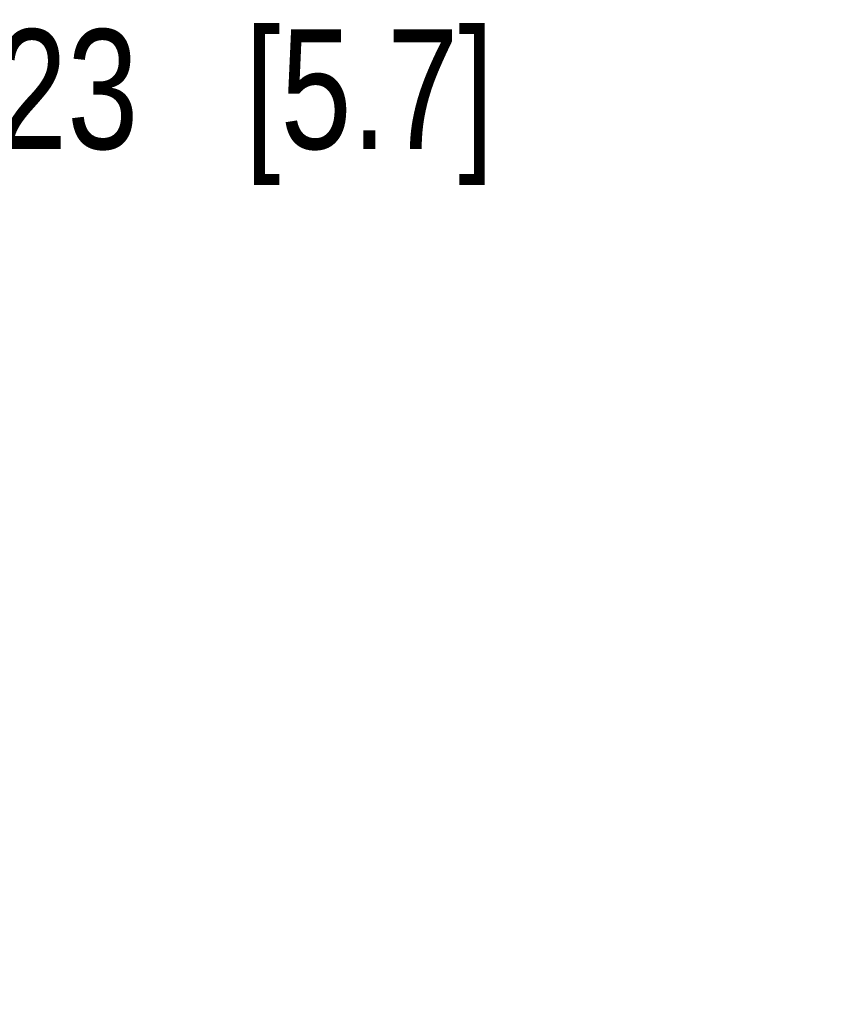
# Model space of a CAD drawing. Header units: inches. Extents: x 0 to 22, y 0 to 17.
# Tile 36 of 38: x 16.347 to 17.211, y 4.523 to 5.552. Entities that reach past the tile are written whole.
import ezdxf

# ---------------------------------------------------------------- set-up
doc = ezdxf.new("R2010")
doc.units = ezdxf.units.IN
doc.header["$LTSCALE"] = 1.21
doc.header["$MEASUREMENT"] = 0
doc.layers.get('0').update_dxf_attribs({"linetype": 'CONTINUOUS'})
doc.layers.add('DIMENSIONS', color=7, linetype='CONTINUOUS')
doc.styles.get("Standard").update_dxf_attribs({"font": 'txt', "width": 0.8})
doc.dimstyles.new('DIMSTYLE_1', dxfattribs={"dimtxt": 0.125, "dimasz": 0.18, "dimexe": 0.125, "dimexo": 0.0625, "dimgap": 0.0625, "dimtad": 0, "dimtih": 1, "dimtoh": 1, "dimzin": 4, "dimdsep": 46, "dimtxsty": 'STANDARD', "dimblk": '_FILLED', "dimblk1": '_FILLED', "dimblk2": '_FILLED', "dimcen": 0.09, "dimazin": 1, "dimtp": 0.01, "dimtm": 0.01, "dimtfac": 1, "dimtofl": 0, "dimtmove": 0, "dimatfit": 3, "dimldrblk": '_FILLED', "dimfxl": 1, "dimtolj": 1, "dimtzin": 4, "dimarcsym": 0})

# ---------------------------------------------------------------- blocks, each defined once
blk = doc.blocks.new('_FILLED')
at = {"color": 0, "linetype": 'BYBLOCK'}
blk.add_solid([(0, 0), (-1, 0.1736), (-1, -0.1736)], dxfattribs=at)
blk = doc.blocks.new('*D6')
at = {"layer": 'DIMENSIONS', "color": 2, "linetype": 'CONTINUOUS'}
for p, q in [((16.1055, 5.1079), (16.1055, 5.4795)), ((16.1055, 5.4795), (16.223, 5.4795)), ((15.366, 5.1079), (16.2305, 5.1079)), ((13.9525, 4.8829), (16.2305, 4.8829)), ((16.1055, 4.8829), (16.1055, 4.5229))]:
    blk.add_line(p, q, dxfattribs=at)
at = {"layer": 'DIMENSIONS', "color": 2, "linetype": 'CONTINUOUS', "xscale": 0.18, "yscale": 0.18, "zscale": 0.18}
for p, rotation in [((16.1055, 5.1079), 270), ((16.1055, 4.8829), 90)]:
    blk.add_blockref('_FILLED', p, dxfattribs=dict(at, rotation=rotation))
at = {"layer": 'DIMENSIONS', "color": 2, "linetype": 'CONTINUOUS', "insert": (16.2855, 5.542), "char_height": 0.125, "width": 0.925, "attachment_point": 1, "line_spacing_factor": 0.9}
blk.add_mtext('.23{\\ftxt.shx;\\W1.000000;\\H0.125000; }[5.7]', dxfattribs=at)

msp = doc.modelspace()

# ---------------------------------------------------------------- dimensions: what is measured, and where the dimension line sits
at = {"layer": 'DIMENSIONS', "color": 2, "linetype": 'CONTINUOUS'}
dim = msp.add_linear_dim(base=(16.1055235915, 4.8828767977), p1=(15.3034525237, 5.1078767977), p2=(13.8900235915, 4.8828767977), angle=270, dimstyle='DIMSTYLE_1', dxfattribs=at)
dim.commit()
dim.dimension.update_dxf_attribs({"geometry": '*D6', "text_midpoint": (16.7480235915, 5.4795301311), "dimtype": 160})

doc.saveas('drawing.dxf')
